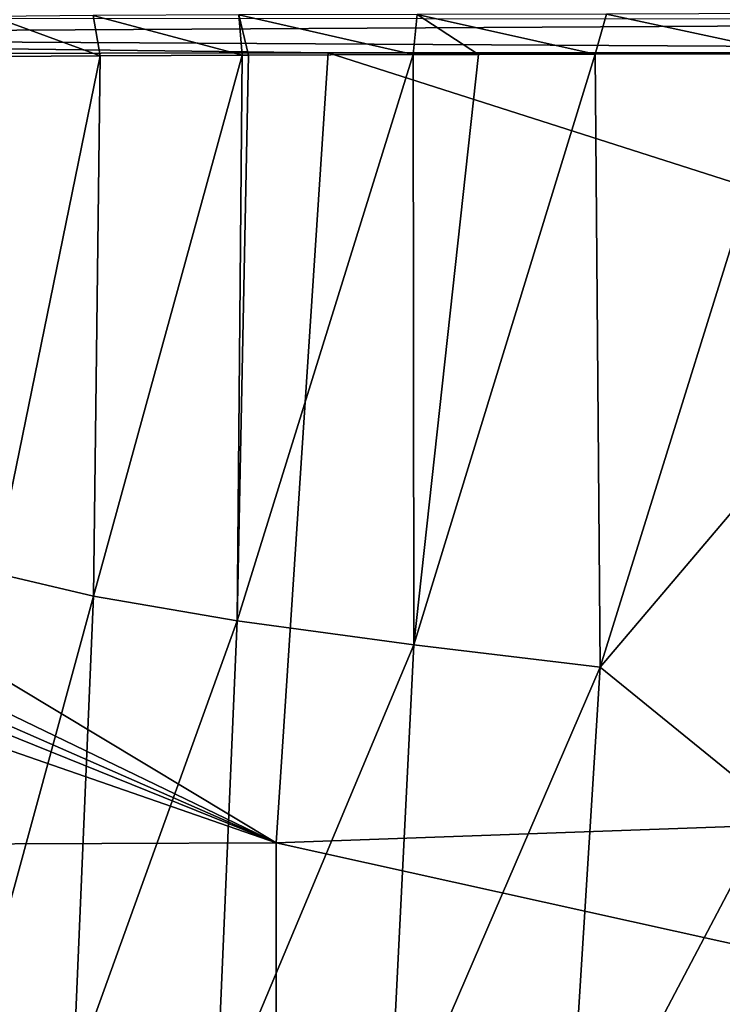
# Model space of a CAD drawing. Header units: millimetres. Extents: x -104 to 104, y -36 to 73.
# Tile 122 of 145: x 25 to 34, y 3 to 16. Entities that reach past the tile are written whole.
import ezdxf

# ---------------------------------------------------------------- set-up
doc = ezdxf.new("R2010")
doc.units = ezdxf.units.MM
doc.header["$LTSCALE"] = 33.374815
for name, color, linetype in [('255', 7, 'CONTINUOUS'), ('256', 7, 'CONTINUOUS'), ('266', 7, 'CONTINUOUS'), ('267', 7, 'CONTINUOUS')]:
    doc.layers.add(name, color=color, linetype=linetype)

msp = doc.modelspace()

# ---------------------------------------------------------------- linework, layer by layer
at = {"layer": '255', "color": 7, "linetype": 'CONTINUOUS', "true_color": 0xe6e6e6}
for points in [[(26.146, 8.387, -34.605), (26.232, 15.174, -34.661), (24.9, 8.682, -32.819), (26.146, 8.387, -34.605)], [(24.9, 8.682, -32.819), (26.232, 15.174, -34.661), (25.002, 15.163, -32.92), (24.9, 8.682, -32.819)], [(27.952, 8.08, -35.806), (28.013, 15.183, -35.835), (26.146, 8.387, -34.605), (27.952, 8.08, -35.806)], [(26.146, 8.387, -34.605), (28.013, 15.183, -35.835), (26.232, 15.174, -34.661), (26.146, 8.387, -34.605)], [(30.167, 7.778, -36.439), (30.16, 15.189, -36.446), (27.952, 8.08, -35.806), (30.167, 7.778, -36.439)], [(27.952, 8.08, -35.806), (30.16, 15.189, -36.446), (28.094, 15.183, -35.87), (27.952, 8.08, -35.806)], [(28.013, 15.183, -35.835), (27.952, 8.08, -35.806), (28.094, 15.183, -35.87), (28.013, 15.183, -35.835)], [(30.16, 15.189, -36.446), (30.167, 7.778, -36.439), (30.98, 15.191, -36.56), (30.16, 15.189, -36.446)], [(32.503, 7.498, -36.666), (32.444, 15.195, -36.666), (30.167, 7.778, -36.439), (32.503, 7.498, -36.666)], [(30.167, 7.778, -36.439), (32.444, 15.195, -36.666), (30.98, 15.191, -36.56), (30.167, 7.778, -36.439)], [(32.444, 15.195, -36.666), (32.503, 7.498, -36.666), (34.903, 15.2, -36.7), (32.444, 15.195, -36.666)], [(34.903, 15.2, -36.7), (32.503, 7.498, -36.666), (34.851, 10.266, -36.701), (34.903, 15.2, -36.7)], [(34.851, 10.266, -36.701), (32.503, 7.498, -36.666), (34.672, 5.735, -36.706), (34.851, 10.266, -36.701)], [(24.637, 2.855, -32.659), (26.146, 8.387, -34.605), (24.9, 8.682, -32.819), (24.637, 2.855, -32.659)], [(25.891, 2.368, -34.463), (26.146, 8.387, -34.605), (24.637, 2.855, -32.659), (25.891, 2.368, -34.463)], [(25.891, 2.368, -34.463), (27.952, 8.08, -35.806), (26.146, 8.387, -34.605), (25.891, 2.368, -34.463)], [(27.681, 1.849, -35.697), (27.952, 8.08, -35.806), (25.891, 2.368, -34.463), (27.681, 1.849, -35.697)], [(27.681, 1.849, -35.697), (30.167, 7.778, -36.439), (27.952, 8.08, -35.806), (27.681, 1.849, -35.697)], [(29.843, 1.327, -36.373), (30.167, 7.778, -36.439), (27.681, 1.849, -35.697), (29.843, 1.327, -36.373)], [(29.843, 1.327, -36.373), (32.503, 7.498, -36.666), (30.167, 7.778, -36.439), (29.843, 1.327, -36.373)], [(32.086, 0.828, -36.65), (32.503, 7.498, -36.666), (29.843, 1.327, -36.373), (32.086, 0.828, -36.65)], [(32.503, 7.498, -36.666), (32.086, 0.828, -36.65), (34.672, 5.735, -36.706), (32.503, 7.498, -36.666)], [(34.672, 5.735, -36.706), (32.086, 0.828, -36.65), (34.32, 1.43, -36.717), (34.672, 5.735, -36.706)]]:
    msp.add_3dface(points, dxfattribs=at)
at = {"layer": '256', "color": 7, "linetype": 'CONTINUOUS', "true_color": 0xe6e6e6}
for points in [[(32.585, 15.698, -36.807), (34.903, 15.2, -36.7), (34.901, 15.703, -36.836), (32.585, 15.698, -36.807)], [(24.88, 15.669, -32.976), (26.232, 15.174, -34.661), (26.142, 15.679, -34.761), (24.88, 15.669, -32.976)], [(25.002, 15.163, -32.92), (26.232, 15.174, -34.661), (24.88, 15.669, -32.976), (25.002, 15.163, -32.92)], [(26.142, 15.679, -34.761), (28.013, 15.183, -35.835), (27.969, 15.687, -35.963), (26.142, 15.679, -34.761)], [(26.232, 15.174, -34.661), (28.013, 15.183, -35.835), (26.142, 15.679, -34.761), (26.232, 15.174, -34.661)], [(27.969, 15.687, -35.963), (30.16, 15.189, -36.446), (30.21, 15.693, -36.592), (27.969, 15.687, -35.963)], [(28.094, 15.183, -35.87), (30.16, 15.189, -36.446), (27.969, 15.687, -35.963), (28.094, 15.183, -35.87)], [(28.013, 15.183, -35.835), (28.094, 15.183, -35.87), (27.969, 15.687, -35.963), (28.013, 15.183, -35.835)], [(30.16, 15.189, -36.446), (30.98, 15.191, -36.56), (30.21, 15.693, -36.592), (30.16, 15.189, -36.446)], [(30.21, 15.693, -36.592), (32.444, 15.195, -36.666), (32.585, 15.698, -36.807), (30.21, 15.693, -36.592)], [(30.98, 15.191, -36.56), (32.444, 15.195, -36.666), (30.21, 15.693, -36.592), (30.98, 15.191, -36.56)], [(32.444, 15.195, -36.666), (34.903, 15.2, -36.7), (32.585, 15.698, -36.807), (32.444, 15.195, -36.666)]]:
    msp.add_3dface(points, dxfattribs=at)
at = {"layer": '266', "color": 7, "linetype": 'CONTINUOUS', "true_color": 0xe6e6e6}
for points in [[(29.093, 15.209, -68.087), (28.441, 5.291, -68.079), (11.997, 15.188, -68.087), (29.093, 15.209, -68.087)], [(29.093, 15.209, -68.087), (56.91, 6.31, -68.086), (28.441, 5.291, -68.079), (29.093, 15.209, -68.087)], [(48.813, 15.213, -68.087), (56.91, 6.31, -68.086), (29.093, 15.209, -68.087), (48.813, 15.213, -68.087)], [(3.98, 15.181, -68.087), (28.441, 5.291, -68.079), (0, 15.173, -68.087), (3.98, 15.181, -68.087)], [(0, 15.173, -68.087), (28.441, 5.291, -68.079), (0, 5.182, -68.077), (0, 15.173, -68.087)], [(5.906, 15.185, -68.087), (28.441, 5.291, -68.079), (3.98, 15.181, -68.087), (5.906, 15.185, -68.087)], [(7.982, 15.188, -68.087), (28.441, 5.291, -68.079), (5.906, 15.185, -68.087), (7.982, 15.188, -68.087)], [(11.997, 15.188, -68.087), (28.441, 5.291, -68.079), (7.982, 15.188, -68.087), (11.997, 15.188, -68.087)], [(56.91, 6.31, -68.086), (56.91, -1.016, -68.065), (28.441, 5.291, -68.079), (56.91, 6.31, -68.086)], [(28.441, 5.291, -68.079), (28.441, -2.648, -68.042), (0, 5.182, -68.077), (28.441, 5.291, -68.079)], [(28.441, 5.291, -68.079), (56.91, -1.016, -68.065), (28.441, -2.648, -68.042), (28.441, 5.291, -68.079)], [(0, 5.182, -68.077), (28.441, -2.648, -68.042), (0, -3.142, -68.033), (0, 5.182, -68.077)]]:
    msp.add_3dface(points, dxfattribs=at)
at = {"layer": '267', "color": 7, "linetype": 'CONTINUOUS', "true_color": 0xe6e6e6}
for points in [[(11.961, 15.656, -68.028), (48.628, 15.63, -68.022), (11.994, 15.421, -68.083), (11.961, 15.656, -68.028)], [(48.628, 15.63, -68.022), (48.813, 15.213, -68.087), (11.994, 15.421, -68.083), (48.628, 15.63, -68.022)], [(48.813, 15.213, -68.087), (29.093, 15.209, -68.087), (11.994, 15.421, -68.083), (48.813, 15.213, -68.087)], [(29.093, 15.209, -68.087), (11.997, 15.188, -68.087), (11.994, 15.421, -68.083), (29.093, 15.209, -68.087)]]:
    msp.add_3dface(points, dxfattribs=at)

doc.saveas('drawing.dxf')
